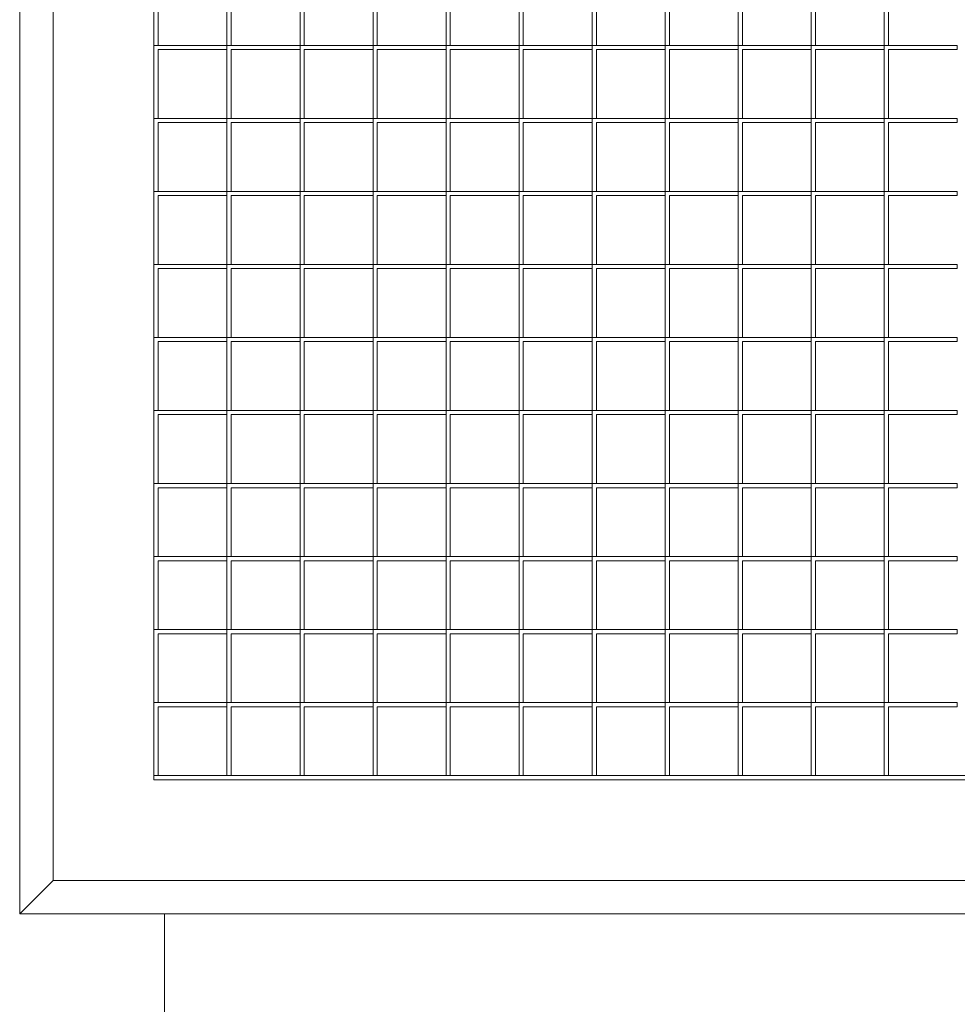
# Model space of a CAD drawing. Header units: inches. Extents: x 10 to 643, y -369 to 487.
# Tile 33 of 40: x 399 to 413, y 309 to 323. Entities that reach past the tile are written whole.
import ezdxf

# ---------------------------------------------------------------- set-up
doc = ezdxf.new("R2010")
doc.units = ezdxf.units.IN
doc.header["$MEASUREMENT"] = 0
doc.layers.add('A-CLNG-PATT', color=13, linetype='Continuous', lineweight=9)
doc.layers.add('M-EQPM', color=90, linetype='Continuous', lineweight=9)

# ---------------------------------------------------------------- blocks, each defined once
blk = doc.blocks.new('Air Grill - 2_ x 2_-5513472-Main Floor')
at = {"layer": 'M-EQPM'}
for p, q in [((-14, 14), (-14, -14)), ((-13.5, -13.5), (-13.5, 13.5)), ((-12, -12), (-12, 12)), ((-10.912, -1.057), (-10.912, 0.031)), ((-9.824, -1.057), (-9.824, 0.031)), ((-8.736, -1.057), (-8.736, 0.031)), ((-7.648, -1.057), (-7.648, 0.031)), ((-6.56, -1.057), (-6.56, 0.031)), ((-5.472, -1.057), (-5.472, 0.031)), ((-4.384, -1.057), (-4.384, 0.031)), ((-3.295, -1.057), (-3.295, 0.031)), ((-2.207, -1.057), (-2.207, 0.031)), ((-1.119, -1.057), (-1.119, 0.031)), ((-11.938, -0.031), (-11.938, -1.057)), ((-10.849, -0.031), (-10.849, -1.057)), ((-9.761, -0.031), (-9.761, -1.057)), ((-8.673, -0.031), (-8.673, -1.057)), ((-7.585, -0.031), (-7.585, -1.057)), ((-6.497, -0.031), (-6.497, -1.057)), ((-5.409, -0.031), (-5.409, -1.057)), ((-4.321, -0.031), (-4.321, -1.057)), ((-3.233, -0.031), (-3.233, -1.057)), ((-2.145, -0.031), (-2.145, -1.057)), ((-1.057, -0.031), (-1.057, -1.057)), ((-11.938, -1.057), (-12, -1.057)), ((-12, -1.057), (-10.912, -1.057)), ((-10.912, -1.119), (-11.938, -1.119)), ((-11.938, -1.119), (-11.938, -2.145)), ((-10.849, -1.057), (-10.912, -1.057)), ((-10.912, -1.057), (-9.824, -1.057)), ((-10.912, -2.145), (-10.912, -1.057)), ((-10.912, -1.057), (-10.912, -1.119)), ((-9.824, -1.119), (-10.849, -1.119)), ((-10.849, -1.119), (-10.849, -2.145)), ((-9.761, -1.057), (-9.824, -1.057)), ((-9.824, -1.057), (-8.736, -1.057)), ((-9.824, -2.145), (-9.824, -1.057)), ((-9.824, -1.057), (-9.824, -1.119)), ((-8.736, -1.119), (-9.761, -1.119)), ((-9.761, -1.119), (-9.761, -2.145)), ((-8.673, -1.057), (-8.736, -1.057)), ((-8.736, -1.057), (-7.648, -1.057)), ((-8.736, -2.145), (-8.736, -1.057)), ((-8.736, -1.057), (-8.736, -1.119)), ((-7.648, -1.119), (-8.673, -1.119)), ((-8.673, -1.119), (-8.673, -2.145)), ((-7.585, -1.057), (-7.648, -1.057)), ((-7.648, -1.057), (-6.56, -1.057)), ((-7.648, -2.145), (-7.648, -1.057)), ((-7.648, -1.057), (-7.648, -1.119)), ((-6.56, -1.119), (-7.585, -1.119)), ((-7.585, -1.119), (-7.585, -2.145)), ((-6.497, -1.057), (-6.56, -1.057)), ((-6.56, -1.057), (-5.472, -1.057)), ((-6.56, -2.145), (-6.56, -1.057)), ((-6.56, -1.057), (-6.56, -1.119)), ((-5.472, -1.119), (-6.497, -1.119)), ((-6.497, -1.119), (-6.497, -2.145)), ((-5.409, -1.057), (-5.472, -1.057)), ((-5.472, -1.057), (-4.384, -1.057)), ((-5.472, -2.145), (-5.472, -1.057)), ((-5.472, -1.057), (-5.472, -1.119)), ((-4.384, -1.119), (-5.409, -1.119)), ((-5.409, -1.119), (-5.409, -2.145)), ((-4.321, -1.057), (-4.384, -1.057)), ((-4.384, -1.057), (-3.295, -1.057)), ((-4.384, -2.145), (-4.384, -1.057)), ((-4.384, -1.057), (-4.384, -1.119)), ((-3.295, -1.119), (-4.321, -1.119)), ((-4.321, -1.119), (-4.321, -2.145)), ((-3.233, -1.057), (-3.295, -1.057)), ((-3.295, -1.057), (-2.207, -1.057)), ((-3.295, -2.145), (-3.295, -1.057)), ((-3.295, -1.057), (-3.295, -1.119)), ((-2.207, -1.119), (-3.233, -1.119)), ((-3.233, -1.119), (-3.233, -2.145)), ((-2.145, -1.057), (-2.207, -1.057)), ((-2.207, -1.057), (-1.119, -1.057)), ((-2.207, -2.145), (-2.207, -1.057)), ((-2.207, -1.057), (-2.207, -1.119)), ((-1.119, -1.119), (-2.145, -1.119)), ((-2.145, -1.119), (-2.145, -2.145)), ((-1.057, -1.057), (-1.119, -1.057)), ((-1.119, -1.057), (-0.031, -1.057)), ((-1.119, -2.145), (-1.119, -1.057)), ((-1.119, -1.057), (-1.119, -1.119)), ((-0.031, -1.119), (-1.057, -1.119)), ((-1.057, -1.119), (-1.057, -2.145)), ((-0.031, -1.057), (-0.031, -1.119)), ((-11.938, -2.145), (-12, -2.145)), ((-12, -2.145), (-10.912, -2.145)), ((-10.849, -2.145), (-10.912, -2.145)), ((-10.912, -2.145), (-9.824, -2.145)), ((-10.912, -3.233), (-10.912, -2.145)), ((-10.912, -2.145), (-10.912, -2.207)), ((-9.761, -2.145), (-9.824, -2.145)), ((-9.824, -2.145), (-8.736, -2.145)), ((-9.824, -3.233), (-9.824, -2.145)), ((-9.824, -2.145), (-9.824, -2.207)), ((-8.673, -2.145), (-8.736, -2.145)), ((-8.736, -2.145), (-7.648, -2.145)), ((-8.736, -3.233), (-8.736, -2.145)), ((-8.736, -2.145), (-8.736, -2.207)), ((-7.585, -2.145), (-7.648, -2.145)), ((-7.648, -2.145), (-6.56, -2.145)), ((-7.648, -3.233), (-7.648, -2.145)), ((-7.648, -2.145), (-7.648, -2.207)), ((-6.497, -2.145), (-6.56, -2.145)), ((-6.56, -2.145), (-5.472, -2.145)), ((-6.56, -3.233), (-6.56, -2.145)), ((-6.56, -2.145), (-6.56, -2.207)), ((-5.409, -2.145), (-5.472, -2.145)), ((-5.472, -2.145), (-4.384, -2.145)), ((-5.472, -3.233), (-5.472, -2.145)), ((-5.472, -2.145), (-5.472, -2.207)), ((-4.321, -2.145), (-4.384, -2.145)), ((-4.384, -2.145), (-3.295, -2.145)), ((-4.384, -3.233), (-4.384, -2.145)), ((-4.384, -2.145), (-4.384, -2.207)), ((-3.233, -2.145), (-3.295, -2.145)), ((-3.295, -2.145), (-2.207, -2.145)), ((-3.295, -3.233), (-3.295, -2.145)), ((-3.295, -2.145), (-3.295, -2.207)), ((-2.145, -2.145), (-2.207, -2.145)), ((-2.207, -2.145), (-1.119, -2.145)), ((-2.207, -3.233), (-2.207, -2.145)), ((-2.207, -2.145), (-2.207, -2.207)), ((-1.057, -2.145), (-1.119, -2.145)), ((-1.119, -2.145), (-0.031, -2.145)), ((-1.119, -3.233), (-1.119, -2.145)), ((-1.119, -2.145), (-1.119, -2.207)), ((-0.031, -2.145), (-0.031, -2.207)), ((-10.912, -2.207), (-11.938, -2.207)), ((-11.938, -2.207), (-11.938, -3.233)), ((-9.824, -2.207), (-10.849, -2.207)), ((-10.849, -2.207), (-10.849, -3.233)), ((-8.736, -2.207), (-9.761, -2.207)), ((-9.761, -2.207), (-9.761, -3.233)), ((-7.648, -2.207), (-8.673, -2.207)), ((-8.673, -2.207), (-8.673, -3.233)), ((-6.56, -2.207), (-7.585, -2.207)), ((-7.585, -2.207), (-7.585, -3.233)), ((-5.472, -2.207), (-6.497, -2.207)), ((-6.497, -2.207), (-6.497, -3.233)), ((-4.384, -2.207), (-5.409, -2.207)), ((-5.409, -2.207), (-5.409, -3.233)), ((-3.295, -2.207), (-4.321, -2.207)), ((-4.321, -2.207), (-4.321, -3.233)), ((-2.207, -2.207), (-3.233, -2.207)), ((-3.233, -2.207), (-3.233, -3.233)), ((-1.119, -2.207), (-2.145, -2.207)), ((-2.145, -2.207), (-2.145, -3.233)), ((-0.031, -2.207), (-1.057, -2.207)), ((-1.057, -2.207), (-1.057, -3.233)), ((-11.938, -3.233), (-12, -3.233)), ((-12, -3.233), (-10.912, -3.233)), ((-10.912, -3.295), (-11.938, -3.295)), ((-11.938, -3.295), (-11.938, -4.321)), ((-10.849, -3.233), (-10.912, -3.233)), ((-10.912, -3.233), (-9.824, -3.233)), ((-10.912, -4.321), (-10.912, -3.233)), ((-10.912, -3.233), (-10.912, -3.295)), ((-9.824, -3.295), (-10.849, -3.295)), ((-10.849, -3.295), (-10.849, -4.321)), ((-9.761, -3.233), (-9.824, -3.233)), ((-9.824, -3.233), (-8.736, -3.233)), ((-9.824, -4.321), (-9.824, -3.233)), ((-9.824, -3.233), (-9.824, -3.295)), ((-8.736, -3.295), (-9.761, -3.295)), ((-9.761, -3.295), (-9.761, -4.321)), ((-8.673, -3.233), (-8.736, -3.233)), ((-8.736, -3.233), (-7.648, -3.233)), ((-8.736, -4.321), (-8.736, -3.233)), ((-8.736, -3.233), (-8.736, -3.295)), ((-7.648, -3.295), (-8.673, -3.295)), ((-8.673, -3.295), (-8.673, -4.321)), ((-7.585, -3.233), (-7.648, -3.233)), ((-7.648, -3.233), (-6.56, -3.233)), ((-7.648, -4.321), (-7.648, -3.233)), ((-7.648, -3.233), (-7.648, -3.295)), ((-6.56, -3.295), (-7.585, -3.295)), ((-7.585, -3.295), (-7.585, -4.321)), ((-6.497, -3.233), (-6.56, -3.233)), ((-6.56, -3.233), (-5.472, -3.233)), ((-6.56, -4.321), (-6.56, -3.233)), ((-6.56, -3.233), (-6.56, -3.295)), ((-5.472, -3.295), (-6.497, -3.295)), ((-6.497, -3.295), (-6.497, -4.321)), ((-5.409, -3.233), (-5.472, -3.233)), ((-5.472, -3.233), (-4.384, -3.233)), ((-5.472, -4.321), (-5.472, -3.233)), ((-5.472, -3.233), (-5.472, -3.295)), ((-4.384, -3.295), (-5.409, -3.295)), ((-5.409, -3.295), (-5.409, -4.321)), ((-4.321, -3.233), (-4.384, -3.233)), ((-4.384, -3.233), (-3.295, -3.233)), ((-4.384, -4.321), (-4.384, -3.233)), ((-4.384, -3.233), (-4.384, -3.295)), ((-3.295, -3.295), (-4.321, -3.295)), ((-4.321, -3.295), (-4.321, -4.321)), ((-3.233, -3.233), (-3.295, -3.233)), ((-3.295, -3.233), (-2.207, -3.233)), ((-3.295, -4.321), (-3.295, -3.233)), ((-3.295, -3.233), (-3.295, -3.295)), ((-2.207, -3.295), (-3.233, -3.295)), ((-3.233, -3.295), (-3.233, -4.321)), ((-2.145, -3.233), (-2.207, -3.233)), ((-2.207, -3.233), (-1.119, -3.233)), ((-2.207, -4.321), (-2.207, -3.233)), ((-2.207, -3.233), (-2.207, -3.295)), ((-1.119, -3.295), (-2.145, -3.295)), ((-2.145, -3.295), (-2.145, -4.321)), ((-1.057, -3.233), (-1.119, -3.233)), ((-1.119, -3.233), (-0.031, -3.233)), ((-1.119, -4.321), (-1.119, -3.233)), ((-1.119, -3.233), (-1.119, -3.295)), ((-0.031, -3.295), (-1.057, -3.295)), ((-1.057, -3.295), (-1.057, -4.321)), ((-0.031, -3.233), (-0.031, -3.295)), ((-11.938, -4.321), (-12, -4.321)), ((-12, -4.321), (-10.912, -4.321)), ((-10.912, -4.384), (-11.938, -4.384)), ((-11.938, -4.384), (-11.938, -5.409)), ((-10.849, -4.321), (-10.912, -4.321)), ((-10.912, -4.321), (-9.824, -4.321)), ((-10.912, -5.409), (-10.912, -4.321)), ((-10.912, -4.321), (-10.912, -4.384)), ((-9.824, -4.384), (-10.849, -4.384)), ((-10.849, -4.384), (-10.849, -5.409)), ((-9.761, -4.321), (-9.824, -4.321)), ((-9.824, -4.321), (-8.736, -4.321)), ((-9.824, -5.409), (-9.824, -4.321)), ((-9.824, -4.321), (-9.824, -4.384)), ((-8.736, -4.384), (-9.761, -4.384)), ((-9.761, -4.384), (-9.761, -5.409)), ((-8.673, -4.321), (-8.736, -4.321)), ((-8.736, -4.321), (-7.648, -4.321)), ((-8.736, -5.409), (-8.736, -4.321)), ((-8.736, -4.321), (-8.736, -4.384)), ((-7.648, -4.384), (-8.673, -4.384)), ((-8.673, -4.384), (-8.673, -5.409)), ((-7.585, -4.321), (-7.648, -4.321)), ((-7.648, -4.321), (-6.56, -4.321)), ((-7.648, -5.409), (-7.648, -4.321)), ((-7.648, -4.321), (-7.648, -4.384)), ((-6.56, -4.384), (-7.585, -4.384)), ((-7.585, -4.384), (-7.585, -5.409)), ((-6.497, -4.321), (-6.56, -4.321)), ((-6.56, -4.321), (-5.472, -4.321)), ((-6.56, -5.409), (-6.56, -4.321)), ((-6.56, -4.321), (-6.56, -4.384)), ((-5.472, -4.384), (-6.497, -4.384)), ((-6.497, -4.384), (-6.497, -5.409)), ((-5.409, -4.321), (-5.472, -4.321)), ((-5.472, -4.321), (-4.384, -4.321)), ((-5.472, -5.409), (-5.472, -4.321)), ((-5.472, -4.321), (-5.472, -4.384)), ((-4.384, -4.384), (-5.409, -4.384)), ((-5.409, -4.384), (-5.409, -5.409)), ((-4.321, -4.321), (-4.384, -4.321)), ((-4.384, -4.321), (-3.295, -4.321)), ((-4.384, -5.409), (-4.384, -4.321)), ((-4.384, -4.321), (-4.384, -4.384)), ((-3.295, -4.384), (-4.321, -4.384)), ((-4.321, -4.384), (-4.321, -5.409)), ((-3.233, -4.321), (-3.295, -4.321)), ((-3.295, -4.321), (-2.207, -4.321)), ((-3.295, -5.409), (-3.295, -4.321)), ((-3.295, -4.321), (-3.295, -4.384)), ((-2.207, -4.384), (-3.233, -4.384)), ((-3.233, -4.384), (-3.233, -5.409)), ((-2.145, -4.321), (-2.207, -4.321)), ((-2.207, -4.321), (-1.119, -4.321)), ((-2.207, -5.409), (-2.207, -4.321)), ((-2.207, -4.321), (-2.207, -4.384)), ((-1.119, -4.384), (-2.145, -4.384)), ((-2.145, -4.384), (-2.145, -5.409)), ((-1.057, -4.321), (-1.119, -4.321)), ((-1.119, -4.321), (-0.031, -4.321)), ((-1.119, -5.409), (-1.119, -4.321)), ((-1.119, -4.321), (-1.119, -4.384)), ((-0.031, -4.384), (-1.057, -4.384)), ((-1.057, -4.384), (-1.057, -5.409)), ((-0.031, -4.321), (-0.031, -4.384)), ((-11.938, -5.409), (-12, -5.409)), ((-12, -5.409), (-10.912, -5.409)), ((-10.849, -5.409), (-10.912, -5.409)), ((-10.912, -5.409), (-9.824, -5.409)), ((-10.912, -6.497), (-10.912, -5.409)), ((-10.912, -5.409), (-10.912, -5.472)), ((-9.761, -5.409), (-9.824, -5.409)), ((-9.824, -5.409), (-8.736, -5.409)), ((-9.824, -6.497), (-9.824, -5.409)), ((-9.824, -5.409), (-9.824, -5.472)), ((-8.673, -5.409), (-8.736, -5.409)), ((-8.736, -5.409), (-7.648, -5.409)), ((-8.736, -6.497), (-8.736, -5.409)), ((-8.736, -5.409), (-8.736, -5.472)), ((-7.585, -5.409), (-7.648, -5.409)), ((-7.648, -5.409), (-6.56, -5.409)), ((-7.648, -6.497), (-7.648, -5.409)), ((-7.648, -5.409), (-7.648, -5.472)), ((-6.497, -5.409), (-6.56, -5.409)), ((-6.56, -5.409), (-5.472, -5.409)), ((-6.56, -6.497), (-6.56, -5.409)), ((-6.56, -5.409), (-6.56, -5.472)), ((-5.409, -5.409), (-5.472, -5.409)), ((-5.472, -5.409), (-4.384, -5.409)), ((-5.472, -6.497), (-5.472, -5.409)), ((-5.472, -5.409), (-5.472, -5.472)), ((-4.321, -5.409), (-4.384, -5.409)), ((-4.384, -5.409), (-3.295, -5.409)), ((-4.384, -6.497), (-4.384, -5.409)), ((-4.384, -5.409), (-4.384, -5.472)), ((-3.233, -5.409), (-3.295, -5.409)), ((-3.295, -5.409), (-2.207, -5.409)), ((-3.295, -6.497), (-3.295, -5.409)), ((-3.295, -5.409), (-3.295, -5.472)), ((-2.145, -5.409), (-2.207, -5.409)), ((-2.207, -5.409), (-1.119, -5.409)), ((-2.207, -6.497), (-2.207, -5.409)), ((-2.207, -5.409), (-2.207, -5.472)), ((-1.057, -5.409), (-1.119, -5.409)), ((-1.119, -5.409), (-0.031, -5.409)), ((-1.119, -6.497), (-1.119, -5.409)), ((-1.119, -5.409), (-1.119, -5.472)), ((-0.031, -5.409), (-0.031, -5.472)), ((-10.912, -5.472), (-11.938, -5.472)), ((-11.938, -5.472), (-11.938, -6.497)), ((-9.824, -5.472), (-10.849, -5.472)), ((-10.849, -5.472), (-10.849, -6.497)), ((-8.736, -5.472), (-9.761, -5.472)), ((-9.761, -5.472), (-9.761, -6.497)), ((-7.648, -5.472), (-8.673, -5.472)), ((-8.673, -5.472), (-8.673, -6.497)), ((-6.56, -5.472), (-7.585, -5.472)), ((-7.585, -5.472), (-7.585, -6.497)), ((-5.472, -5.472), (-6.497, -5.472)), ((-6.497, -5.472), (-6.497, -6.497)), ((-4.384, -5.472), (-5.409, -5.472)), ((-5.409, -5.472), (-5.409, -6.497)), ((-3.295, -5.472), (-4.321, -5.472)), ((-4.321, -5.472), (-4.321, -6.497)), ((-2.207, -5.472), (-3.233, -5.472)), ((-3.233, -5.472), (-3.233, -6.497)), ((-1.119, -5.472), (-2.145, -5.472)), ((-2.145, -5.472), (-2.145, -6.497)), ((-0.031, -5.472), (-1.057, -5.472)), ((-1.057, -5.472), (-1.057, -6.497)), ((-11.938, -6.497), (-12, -6.497)), ((-12, -6.497), (-10.912, -6.497)), ((-10.912, -6.56), (-11.938, -6.56)), ((-11.938, -6.56), (-11.938, -7.585)), ((-10.849, -6.497), (-10.912, -6.497)), ((-10.912, -6.497), (-9.824, -6.497)), ((-10.912, -7.585), (-10.912, -6.497)), ((-10.912, -6.497), (-10.912, -6.56)), ((-9.824, -6.56), (-10.849, -6.56)), ((-10.849, -6.56), (-10.849, -7.585)), ((-9.761, -6.497), (-9.824, -6.497)), ((-9.824, -6.497), (-8.736, -6.497)), ((-9.824, -7.585), (-9.824, -6.497)), ((-9.824, -6.497), (-9.824, -6.56)), ((-8.736, -6.56), (-9.761, -6.56)), ((-9.761, -6.56), (-9.761, -7.585)), ((-8.673, -6.497), (-8.736, -6.497)), ((-8.736, -6.497), (-7.648, -6.497)), ((-8.736, -7.585), (-8.736, -6.497)), ((-8.736, -6.497), (-8.736, -6.56)), ((-7.648, -6.56), (-8.673, -6.56)), ((-8.673, -6.56), (-8.673, -7.585)), ((-7.585, -6.497), (-7.648, -6.497)), ((-7.648, -6.497), (-6.56, -6.497)), ((-7.648, -7.585), (-7.648, -6.497)), ((-7.648, -6.497), (-7.648, -6.56)), ((-6.56, -6.56), (-7.585, -6.56)), ((-7.585, -6.56), (-7.585, -7.585)), ((-6.497, -6.497), (-6.56, -6.497)), ((-6.56, -6.497), (-5.472, -6.497)), ((-6.56, -7.585), (-6.56, -6.497)), ((-6.56, -6.497), (-6.56, -6.56)), ((-5.472, -6.56), (-6.497, -6.56)), ((-6.497, -6.56), (-6.497, -7.585)), ((-5.409, -6.497), (-5.472, -6.497)), ((-5.472, -6.497), (-4.384, -6.497)), ((-5.472, -7.585), (-5.472, -6.497)), ((-5.472, -6.497), (-5.472, -6.56)), ((-4.384, -6.56), (-5.409, -6.56)), ((-5.409, -6.56), (-5.409, -7.585)), ((-4.321, -6.497), (-4.384, -6.497)), ((-4.384, -6.497), (-3.295, -6.497)), ((-4.384, -7.585), (-4.384, -6.497)), ((-4.384, -6.497), (-4.384, -6.56)), ((-3.295, -6.56), (-4.321, -6.56)), ((-4.321, -6.56), (-4.321, -7.585)), ((-3.233, -6.497), (-3.295, -6.497)), ((-3.295, -6.497), (-2.207, -6.497)), ((-3.295, -7.585), (-3.295, -6.497)), ((-3.295, -6.497), (-3.295, -6.56)), ((-2.207, -6.56), (-3.233, -6.56)), ((-3.233, -6.56), (-3.233, -7.585)), ((-2.145, -6.497), (-2.207, -6.497)), ((-2.207, -6.497), (-1.119, -6.497)), ((-2.207, -7.585), (-2.207, -6.497)), ((-2.207, -6.497), (-2.207, -6.56)), ((-1.119, -6.56), (-2.145, -6.56)), ((-2.145, -6.56), (-2.145, -7.585)), ((-1.057, -6.497), (-1.119, -6.497)), ((-1.119, -6.497), (-0.031, -6.497)), ((-1.119, -7.585), (-1.119, -6.497)), ((-1.119, -6.497), (-1.119, -6.56)), ((-0.031, -6.56), (-1.057, -6.56)), ((-1.057, -6.56), (-1.057, -7.585)), ((-0.031, -6.497), (-0.031, -6.56)), ((-11.938, -7.585), (-12, -7.585)), ((-12, -7.585), (-10.912, -7.585)), ((-10.849, -7.585), (-10.912, -7.585)), ((-10.912, -7.585), (-9.824, -7.585)), ((-10.912, -8.673), (-10.912, -7.585)), ((-10.912, -7.585), (-10.912, -7.648)), ((-9.761, -7.585), (-9.824, -7.585)), ((-9.824, -7.585), (-8.736, -7.585)), ((-9.824, -8.673), (-9.824, -7.585)), ((-9.824, -7.585), (-9.824, -7.648)), ((-8.673, -7.585), (-8.736, -7.585)), ((-8.736, -7.585), (-7.648, -7.585)), ((-8.736, -8.673), (-8.736, -7.585)), ((-8.736, -7.585), (-8.736, -7.648)), ((-7.585, -7.585), (-7.648, -7.585)), ((-7.648, -7.585), (-6.56, -7.585)), ((-7.648, -8.673), (-7.648, -7.585)), ((-7.648, -7.585), (-7.648, -7.648)), ((-6.497, -7.585), (-6.56, -7.585)), ((-6.56, -7.585), (-5.472, -7.585)), ((-6.56, -8.673), (-6.56, -7.585)), ((-6.56, -7.585), (-6.56, -7.648)), ((-5.409, -7.585), (-5.472, -7.585)), ((-5.472, -7.585), (-4.384, -7.585)), ((-5.472, -8.673), (-5.472, -7.585)), ((-5.472, -7.585), (-5.472, -7.648)), ((-4.321, -7.585), (-4.384, -7.585)), ((-4.384, -7.585), (-3.295, -7.585)), ((-4.384, -8.673), (-4.384, -7.585)), ((-4.384, -7.585), (-4.384, -7.648)), ((-3.233, -7.585), (-3.295, -7.585)), ((-3.295, -7.585), (-2.207, -7.585)), ((-3.295, -8.673), (-3.295, -7.585)), ((-3.295, -7.585), (-3.295, -7.648)), ((-2.145, -7.585), (-2.207, -7.585)), ((-2.207, -7.585), (-1.119, -7.585)), ((-2.207, -8.673), (-2.207, -7.585)), ((-2.207, -7.585), (-2.207, -7.648)), ((-1.057, -7.585), (-1.119, -7.585)), ((-1.119, -7.585), (-0.031, -7.585)), ((-1.119, -8.673), (-1.119, -7.585)), ((-1.119, -7.585), (-1.119, -7.648)), ((-0.031, -7.585), (-0.031, -7.648)), ((-10.912, -7.648), (-11.938, -7.648)), ((-11.938, -7.648), (-11.938, -8.673)), ((-9.824, -7.648), (-10.849, -7.648)), ((-10.849, -7.648), (-10.849, -8.673)), ((-8.736, -7.648), (-9.761, -7.648)), ((-9.761, -7.648), (-9.761, -8.673)), ((-7.648, -7.648), (-8.673, -7.648)), ((-8.673, -7.648), (-8.673, -8.673)), ((-6.56, -7.648), (-7.585, -7.648)), ((-7.585, -7.648), (-7.585, -8.673)), ((-5.472, -7.648), (-6.497, -7.648)), ((-6.497, -7.648), (-6.497, -8.673)), ((-4.384, -7.648), (-5.409, -7.648)), ((-5.409, -7.648), (-5.409, -8.673)), ((-3.295, -7.648), (-4.321, -7.648)), ((-4.321, -7.648), (-4.321, -8.673)), ((-2.207, -7.648), (-3.233, -7.648)), ((-3.233, -7.648), (-3.233, -8.673)), ((-1.119, -7.648), (-2.145, -7.648)), ((-2.145, -7.648), (-2.145, -8.673)), ((-0.031, -7.648), (-1.057, -7.648)), ((-1.057, -7.648), (-1.057, -8.673)), ((-11.938, -8.673), (-12, -8.673)), ((-12, -8.673), (-10.912, -8.673)), ((-10.912, -8.736), (-11.938, -8.736)), ((-11.938, -8.736), (-11.938, -9.761)), ((-10.849, -8.673), (-10.912, -8.673)), ((-10.912, -8.673), (-9.824, -8.673)), ((-10.912, -9.761), (-10.912, -8.673)), ((-10.912, -8.673), (-10.912, -8.736)), ((-9.824, -8.736), (-10.849, -8.736)), ((-10.849, -8.736), (-10.849, -9.761)), ((-9.761, -8.673), (-9.824, -8.673)), ((-9.824, -8.673), (-8.736, -8.673)), ((-9.824, -9.761), (-9.824, -8.673)), ((-9.824, -8.673), (-9.824, -8.736)), ((-8.736, -8.736), (-9.761, -8.736)), ((-9.761, -8.736), (-9.761, -9.761)), ((-8.673, -8.673), (-8.736, -8.673)), ((-8.736, -8.673), (-7.648, -8.673)), ((-8.736, -9.761), (-8.736, -8.673)), ((-8.736, -8.673), (-8.736, -8.736)), ((-7.648, -8.736), (-8.673, -8.736)), ((-8.673, -8.736), (-8.673, -9.761)), ((-7.585, -8.673), (-7.648, -8.673)), ((-7.648, -8.673), (-6.56, -8.673)), ((-7.648, -9.761), (-7.648, -8.673)), ((-7.648, -8.673), (-7.648, -8.736)), ((-6.56, -8.736), (-7.585, -8.736)), ((-7.585, -8.736), (-7.585, -9.761)), ((-6.497, -8.673), (-6.56, -8.673)), ((-6.56, -8.673), (-5.472, -8.673)), ((-6.56, -9.761), (-6.56, -8.673)), ((-6.56, -8.673), (-6.56, -8.736)), ((-5.472, -8.736), (-6.497, -8.736)), ((-6.497, -8.736), (-6.497, -9.761)), ((-5.409, -8.673), (-5.472, -8.673)), ((-5.472, -8.673), (-4.384, -8.673)), ((-5.472, -9.761), (-5.472, -8.673)), ((-5.472, -8.673), (-5.472, -8.736)), ((-4.384, -8.736), (-5.409, -8.736)), ((-5.409, -8.736), (-5.409, -9.761)), ((-4.321, -8.673), (-4.384, -8.673)), ((-4.384, -8.673), (-3.295, -8.673)), ((-4.384, -9.761), (-4.384, -8.673)), ((-4.384, -8.673), (-4.384, -8.736)), ((-3.295, -8.736), (-4.321, -8.736)), ((-4.321, -8.736), (-4.321, -9.761)), ((-3.233, -8.673), (-3.295, -8.673)), ((-3.295, -8.673), (-2.207, -8.673)), ((-3.295, -9.761), (-3.295, -8.673)), ((-3.295, -8.673), (-3.295, -8.736)), ((-2.207, -8.736), (-3.233, -8.736)), ((-3.233, -8.736), (-3.233, -9.761)), ((-2.145, -8.673), (-2.207, -8.673)), ((-2.207, -8.673), (-1.119, -8.673)), ((-2.207, -9.761), (-2.207, -8.673)), ((-2.207, -8.673), (-2.207, -8.736)), ((-1.119, -8.736), (-2.145, -8.736)), ((-2.145, -8.736), (-2.145, -9.761)), ((-1.057, -8.673), (-1.119, -8.673)), ((-1.119, -8.673), (-0.031, -8.673)), ((-1.119, -9.761), (-1.119, -8.673)), ((-1.119, -8.673), (-1.119, -8.736)), ((-0.031, -8.736), (-1.057, -8.736)), ((-1.057, -8.736), (-1.057, -9.761)), ((-0.031, -8.673), (-0.031, -8.736)), ((-11.938, -9.761), (-12, -9.761)), ((-12, -9.761), (-10.912, -9.761)), ((-10.912, -9.824), (-11.938, -9.824)), ((-11.938, -9.824), (-11.938, -10.849)), ((-10.849, -9.761), (-10.912, -9.761)), ((-10.912, -9.761), (-9.824, -9.761)), ((-10.912, -10.849), (-10.912, -9.761)), ((-10.912, -9.761), (-10.912, -9.824)), ((-9.824, -9.824), (-10.849, -9.824)), ((-10.849, -9.824), (-10.849, -10.849)), ((-9.761, -9.761), (-9.824, -9.761)), ((-9.824, -9.761), (-8.736, -9.761)), ((-9.824, -10.849), (-9.824, -9.761)), ((-9.824, -9.761), (-9.824, -9.824)), ((-8.736, -9.824), (-9.761, -9.824)), ((-9.761, -9.824), (-9.761, -10.849)), ((-8.673, -9.761), (-8.736, -9.761)), ((-8.736, -9.761), (-7.648, -9.761)), ((-8.736, -10.849), (-8.736, -9.761)), ((-8.736, -9.761), (-8.736, -9.824)), ((-7.648, -9.824), (-8.673, -9.824)), ((-8.673, -9.824), (-8.673, -10.849)), ((-7.585, -9.761), (-7.648, -9.761)), ((-7.648, -9.761), (-6.56, -9.761)), ((-7.648, -10.849), (-7.648, -9.761)), ((-7.648, -9.761), (-7.648, -9.824)), ((-6.56, -9.824), (-7.585, -9.824)), ((-7.585, -9.824), (-7.585, -10.849)), ((-6.497, -9.761), (-6.56, -9.761)), ((-6.56, -9.761), (-5.472, -9.761)), ((-6.56, -10.849), (-6.56, -9.761)), ((-6.56, -9.761), (-6.56, -9.824)), ((-5.472, -9.824), (-6.497, -9.824)), ((-6.497, -9.824), (-6.497, -10.849)), ((-5.409, -9.761), (-5.472, -9.761)), ((-5.472, -9.761), (-4.384, -9.761)), ((-5.472, -10.849), (-5.472, -9.761)), ((-5.472, -9.761), (-5.472, -9.824)), ((-4.384, -9.824), (-5.409, -9.824)), ((-5.409, -9.824), (-5.409, -10.849)), ((-4.321, -9.761), (-4.384, -9.761)), ((-4.384, -9.761), (-3.295, -9.761)), ((-4.384, -10.849), (-4.384, -9.761)), ((-4.384, -9.761), (-4.384, -9.824)), ((-3.295, -9.824), (-4.321, -9.824)), ((-4.321, -9.824), (-4.321, -10.849)), ((-3.233, -9.761), (-3.295, -9.761)), ((-3.295, -9.761), (-2.207, -9.761)), ((-3.295, -10.849), (-3.295, -9.761)), ((-3.295, -9.761), (-3.295, -9.824)), ((-2.207, -9.824), (-3.233, -9.824)), ((-3.233, -9.824), (-3.233, -10.849)), ((-2.145, -9.761), (-2.207, -9.761)), ((-2.207, -9.761), (-1.119, -9.761)), ((-2.207, -10.849), (-2.207, -9.761)), ((-2.207, -9.761), (-2.207, -9.824)), ((-1.119, -9.824), (-2.145, -9.824)), ((-2.145, -9.824), (-2.145, -10.849)), ((-1.057, -9.761), (-1.119, -9.761)), ((-1.119, -9.761), (-0.031, -9.761)), ((-1.119, -10.849), (-1.119, -9.761)), ((-1.119, -9.761), (-1.119, -9.824)), ((-0.031, -9.824), (-1.057, -9.824)), ((-1.057, -9.824), (-1.057, -10.849)), ((-0.031, -9.761), (-0.031, -9.824)), ((-11.938, -10.849), (-12, -10.849)), ((-12, -10.849), (-10.912, -10.849)), ((-10.849, -10.849), (-10.912, -10.849)), ((-10.912, -10.849), (-9.824, -10.849)), ((-10.912, -11.938), (-10.912, -10.849)), ((-10.912, -10.849), (-10.912, -10.912)), ((-9.761, -10.849), (-9.824, -10.849)), ((-9.824, -10.849), (-8.736, -10.849)), ((-9.824, -11.938), (-9.824, -10.849)), ((-9.824, -10.849), (-9.824, -10.912)), ((-8.673, -10.849), (-8.736, -10.849)), ((-8.736, -10.849), (-7.648, -10.849)), ((-8.736, -11.938), (-8.736, -10.849)), ((-8.736, -10.849), (-8.736, -10.912)), ((-7.585, -10.849), (-7.648, -10.849)), ((-7.648, -10.849), (-6.56, -10.849)), ((-7.648, -11.938), (-7.648, -10.849)), ((-7.648, -10.849), (-7.648, -10.912)), ((-6.497, -10.849), (-6.56, -10.849)), ((-6.56, -10.849), (-5.472, -10.849)), ((-6.56, -11.938), (-6.56, -10.849)), ((-6.56, -10.849), (-6.56, -10.912)), ((-5.409, -10.849), (-5.472, -10.849)), ((-5.472, -10.849), (-4.384, -10.849)), ((-5.472, -11.938), (-5.472, -10.849)), ((-5.472, -10.849), (-5.472, -10.912)), ((-4.321, -10.849), (-4.384, -10.849)), ((-4.384, -10.849), (-3.295, -10.849)), ((-4.384, -11.938), (-4.384, -10.849)), ((-4.384, -10.849), (-4.384, -10.912)), ((-3.233, -10.849), (-3.295, -10.849)), ((-3.295, -10.849), (-2.207, -10.849)), ((-3.295, -11.938), (-3.295, -10.849)), ((-3.295, -10.849), (-3.295, -10.912)), ((-2.145, -10.849), (-2.207, -10.849)), ((-2.207, -10.849), (-1.119, -10.849)), ((-2.207, -11.938), (-2.207, -10.849)), ((-2.207, -10.849), (-2.207, -10.912)), ((-1.057, -10.849), (-1.119, -10.849)), ((-1.119, -10.849), (-0.031, -10.849)), ((-1.119, -11.938), (-1.119, -10.849)), ((-1.119, -10.849), (-1.119, -10.912)), ((-0.031, -10.849), (-0.031, -10.912)), ((-10.912, -10.912), (-11.938, -10.912)), ((-11.938, -10.912), (-11.938, -11.938)), ((-9.824, -10.912), (-10.849, -10.912)), ((-10.849, -10.912), (-10.849, -11.938)), ((-8.736, -10.912), (-9.761, -10.912)), ((-9.761, -10.912), (-9.761, -11.938)), ((-7.648, -10.912), (-8.673, -10.912)), ((-8.673, -10.912), (-8.673, -11.938)), ((-6.56, -10.912), (-7.585, -10.912)), ((-7.585, -10.912), (-7.585, -11.938)), ((-5.472, -10.912), (-6.497, -10.912)), ((-6.497, -10.912), (-6.497, -11.938)), ((-4.384, -10.912), (-5.409, -10.912)), ((-5.409, -10.912), (-5.409, -11.938)), ((-3.295, -10.912), (-4.321, -10.912)), ((-4.321, -10.912), (-4.321, -11.938)), ((-2.207, -10.912), (-3.233, -10.912)), ((-3.233, -10.912), (-3.233, -11.938)), ((-1.119, -10.912), (-2.145, -10.912)), ((-2.145, -10.912), (-2.145, -11.938)), ((-0.031, -10.912), (-1.057, -10.912)), ((-1.057, -10.912), (-1.057, -11.938)), ((-11.938, -11.938), (-12, -11.938)), ((-12, -11.938), (11.937, -11.938)), ((12, -12), (-12, -12)), ((-10.849, -11.938), (-10.912, -11.938)), ((-9.761, -11.938), (-9.824, -11.938)), ((-8.673, -11.938), (-8.736, -11.938)), ((-7.585, -11.938), (-7.648, -11.938)), ((-6.497, -11.938), (-6.56, -11.938)), ((-5.409, -11.938), (-5.472, -11.938)), ((-4.321, -11.938), (-4.384, -11.938)), ((-3.233, -11.938), (-3.295, -11.938)), ((-2.145, -11.938), (-2.207, -11.938)), ((-1.057, -11.938), (-1.119, -11.938)), ((-14, -14), (-13.5, -13.5)), ((13.5, -13.5), (-13.5, -13.5)), ((-14, -14), (14, -14))]:
    blk.add_line(p, q, dxfattribs=at)

msp = doc.modelspace()

# ---------------------------------------------------------------- hatches: boundary and pattern name
at = {"layer": 'A-CLNG-PATT', "lineweight": 18}
h = msp.add_hatch(dxfattribs=at)
h.set_pattern_fill('FP_5', color=256, style=0, pattern_type=2)
h.set_pattern_definition([(90, (448.12, 336.697), (23.622, -1e-15), []), (0, (448.12, 336.697), (0, -47.244), [])])
h.paths.add_polyline_path([(470.614, 279.25), (471.742, 279.254), (471.742, 444), (235.75, 444), (235.75, 279.25), (447.25, 279.25)], flags=0)
h.paths.add_polyline_path([(398.742, 310.125), (398.742, 337.375), (377.992, 337.375), (377.992, 383.375), (399.992, 383.375), (399.992, 338.125), (424.992, 338.125), (424.992, 383.375), (446.992, 383.375), (446.992, 337.375), (426.742, 337.375), (426.742, 310.125), (399.242, 310.125)], flags=0)
h.paths.add_polyline_path([(352.992, 337.375), (330.992, 337.375), (330.992, 383.375), (352.992, 383.375), (352.992, 380.266)], flags=0)
h.paths.add_polyline_path([(305.992, 337.375), (283.992, 337.375), (283.992, 383.375), (305.992, 383.375), (305.992, 380.266)], flags=0)
h.paths.add_polyline_path([(318.145, 357.24), (317.023, 357.648), (316.109, 358.416), (315.512, 359.449), (315.305, 360.625), (315.512, 361.801), (316.109, 362.834), (317.023, 363.602), (318.145, 364.01), (319.339, 364.01), (320.46, 363.602), (321.375, 362.834), (321.972, 361.801), (322.179, 360.625), (321.972, 359.449), (321.375, 358.416), (320.46, 357.648), (319.339, 357.24)], flags=0)

# ---------------------------------------------------------------- block references
at = {"layer": 'M-EQPM'}
msp.add_blockref('Air Grill - 2_ x 2_-5513472-Main Floor', (412.742, 324.125), dxfattribs=at)

doc.saveas('drawing.dxf')
